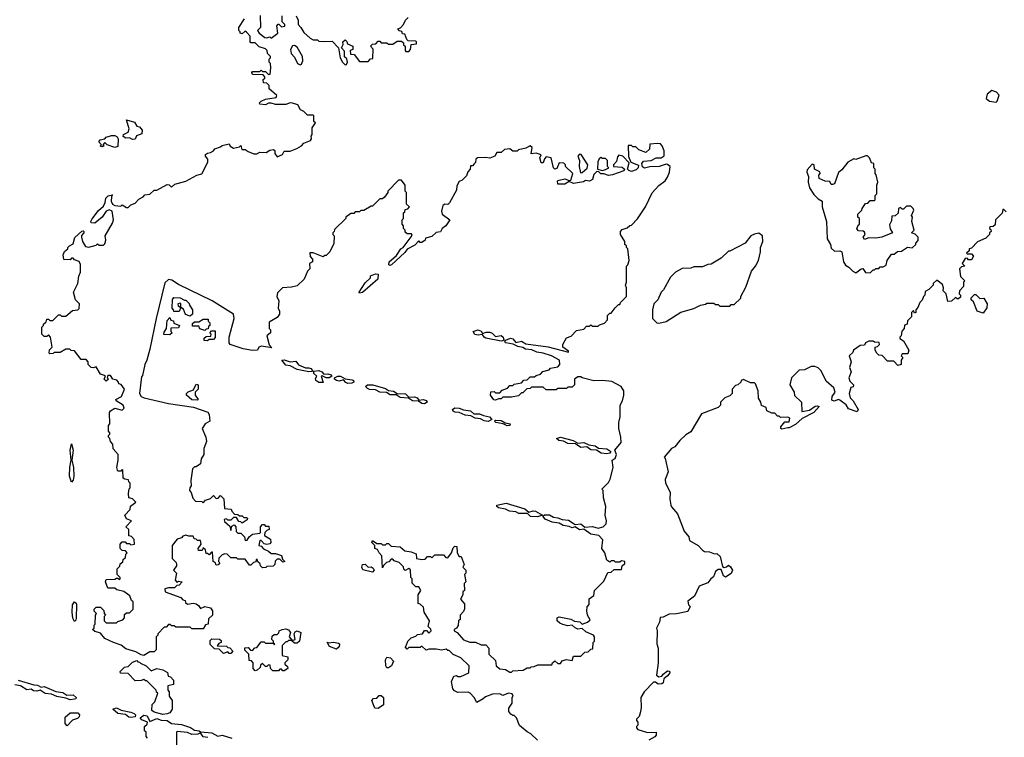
# Model space of a CAD drawing. Extents: x 2029826 to 2248070, y 228728 to 402406.
# Tile 14 of 256: x 2068766 to 2075572, y 270570 to 275529. Entities that reach past the tile are written whole.
import ezdxf

# ---------------------------------------------------------------- set-up
doc = ezdxf.new("R2010")
doc.units = 0

msp = doc.modelspace()

# ---------------------------------------------------------------- linework, layer by layer
at = {"layer": '0CON10XD'}
for points in [[(2070401.7, 271798.3), (2070398.3, 271781.7), (2070381.7, 271778.3), (2070365, 271760), (2070355, 271760), (2070325, 271800), (2070275, 271800), (2070265, 271810), (2070225, 271810), (2070200, 271835), (2070185, 271837.5), (2070165, 271830), (2070141.7, 271808.3), (2070140, 271785), (2070150, 271775), (2070138.3, 271761.7), (2070125, 271760), (2070118.3, 271778.3), (2070102.5, 271785), (2070098.3, 271848.3), (2070091.7, 271848.3), (2070075, 271830), (2070065, 271840), (2070055, 271840), (2070050, 271865), (2070035, 271880), (2070028.3, 271861.7), (2070001.7, 271861.7), (2070000, 271875), (2070020, 271905), (2070015, 271930), (2069995, 271930), (2069985, 271940), (2069971.7, 271941.7), (2069965, 271960), (2069935, 271960), (2069915, 271967.5), (2069895, 271960), (2069885, 271947.5), (2069855, 271940), (2069820, 271895), (2069820, 271805), (2069847.5, 271777.5), (2069850, 271765), (2069850, 271755), (2069830, 271725), (2069850, 271705), (2069840, 271655), (2069855, 271640), (2069865, 271650), (2069890, 271645), (2069868.3, 271621.7), (2069851.7, 271618.3), (2069837, 271603), (2069795, 271602.5), (2069770, 271595), (2069772.5, 271575), (2069880, 271535), (2069895, 271520), (2069910, 271515), (2069911.7, 271501.7), (2069925, 271490), (2069965, 271497.5), (2069985, 271491.2), (2070001.7, 271481.7), (2070015, 271460), (2070047, 271473), (2070085.8, 271465.8), (2070100, 271445), (2070100, 271415), (2070071.7, 271388.3), (2070068.3, 271351.7), (2070051.7, 271348.3), (2070035, 271320), (2069955, 271320), (2069945, 271330), (2069845, 271330), (2069835, 271340), (2069815, 271340), (2069805, 271350), (2069795, 271350), (2069778.3, 271331.7), (2069765, 271330), (2069720, 271285), (2069720, 271275), (2069710, 271265), (2069710, 271175), (2069695, 271160), (2069665, 271160), (2069625, 271136.2), (2069605, 271138.8), (2069569.5, 271159.5), (2069500.5, 271180.5), (2069467.7, 271207.7), (2069414.1, 271224.1), (2069355, 271252.5), (2069325, 271290), (2069310, 271295), (2069285, 271300), (2069270, 271315), (2069280, 271325), (2069280, 271345), (2069287.5, 271352.5), (2069290, 271415), (2069297.5, 271425), (2069281.7, 271441.7), (2069280, 271455), (2069295, 271470), (2069325, 271470), (2069347, 271447), (2069350, 271425), (2069360, 271415), (2069350, 271405), (2069350, 271375), (2069365, 271360), (2069435, 271360), (2069445, 271370), (2069478.3, 271381.7), (2069490, 271395), (2069491.7, 271418.3), (2069505, 271430), (2069525, 271430), (2069550, 271455), (2069550, 271505), (2069540, 271515), (2069528.3, 271548.3), (2069486.7, 271576.7), (2069438.3, 271588.3), (2069425, 271600), (2069375, 271600), (2069360, 271645), (2069365, 271660), (2069425, 271663.3), (2069435, 271670), (2069445, 271670), (2069455, 271660), (2069460, 271665), (2069460, 271675), (2069440, 271695), (2069440, 271735), (2069458.3, 271751.7), (2069461.7, 271768.3), (2069478.3, 271781.7), (2069481.7, 271798.3), (2069498.3, 271811.7), (2069500, 271835), (2069510, 271845), (2069498.3, 271858.3), (2069475, 271860), (2069460, 271875), (2069460, 271905), (2069475, 271920), (2069495, 271920), (2069505, 271910), (2069525, 271910), (2069535, 271900), (2069560, 271905), (2069557, 271937), (2069538.3, 271958.3), (2069521.7, 271961.7), (2069520, 272005), (2069500, 272025), (2069540, 272065), (2069505, 272080), (2069492.5, 272105), (2069530, 272145), (2069531.7, 272168.3), (2069570, 272195), (2069547, 272217), (2069520, 272225), (2069517.5, 272255), (2069523, 272287), (2069530, 272295), (2069530, 272325), (2069520, 272335), (2069518.3, 272348.3), (2069493, 272353), (2069481.7, 272361.7), (2069480, 272415), (2069475, 272420), (2069465, 272410), (2069445, 272410), (2069442.5, 272415), (2069437.5, 272435), (2069446.7, 272485), (2069446.7, 272525), (2069413, 272563), (2069410, 272595), (2069393, 272613), (2069390, 272635), (2069380, 272645), (2069380, 272655), (2069390, 272665), (2069390, 272675), (2069380, 272685), (2069380, 272725), (2069390, 272735), (2069387.5, 272815), (2069393, 272827), (2069425, 272843.3), (2069475, 272830), (2069487.5, 272845), (2069482.5, 272865), (2069432.5, 272895), (2069430, 272905), (2069470, 272925), (2069490, 272975), (2069468.3, 273008.3), (2069451.7, 273011.7), (2069450, 273025), (2069438.3, 273038.3), (2069410, 273045), (2069395, 273070), (2069375, 273070), (2069370, 273055), (2069380, 273045), (2069365, 273030), (2069350, 273045), (2069358.3, 273068.3), (2069325, 273080), (2069295, 273130), (2069275, 273122.5), (2069260, 273125), (2069240, 273145), (2069240, 273165), (2069225, 273180), (2069191.7, 273181.7), (2069145, 273240), (2069123, 273243), (2069111.7, 273251.7), (2069085, 273252.5), (2069045, 273230), (2069005, 273230), (2068997, 273223), (2068975, 273220), (2068970, 273225), (2068973, 273247), (2068990, 273265), (2068980, 273335), (2068965, 273350), (2068955, 273340), (2068935, 273340), (2068920, 273355), (2068920, 273405), (2068930, 273415), (2068930, 273425), (2068948.3, 273441.7), (2068955, 273460), (2068965, 273460), (2068975, 273450), (2068995, 273450), (2069035, 273490), (2069045, 273490), (2069055, 273480), (2069085, 273480), (2069131.7, 273518.3), (2069167, 273523), (2069177, 273533), (2069180, 273565), (2069153, 273593), (2069137.5, 273645), (2069167.5, 273705), (2069173.9, 273756.1), (2069187.5, 273785), (2069187, 273837), (2069178.3, 273858.3), (2069145, 273870), (2069135, 273880), (2069125, 273880), (2069115, 273870), (2069071.7, 273871.7), (2069067.5, 273905), (2069075, 273927.5), (2069100, 273945), (2069100, 273955), (2069110, 273965), (2069135, 273980), (2069147, 274023), (2069195, 274067.5), (2069205, 274070), (2069210, 274065), (2069210, 274055), (2069193, 274037), (2069193, 274027), (2069200, 273995), (2069220.8, 273960.8), (2069245, 273956.7), (2069295, 273970), (2069305, 273980), (2069315, 273970), (2069345, 273970), (2069355, 273980), (2069362.5, 274005), (2069357.5, 274035), (2069407.7, 274122.3), (2069413.8, 274145), (2069406.1, 274206.1), (2069385, 274214), (2069364.2, 274205.8), (2069335.4, 274164.6), (2069285, 274122.5), (2069260, 274125), (2069257.5, 274135), (2069268.3, 274151.7), (2069310.5, 274209.5), (2069345, 274240), (2069357.5, 274265), (2069362.5, 274295), (2069378.3, 274311.7), (2069408.3, 274318.3), (2069400, 274305), (2069397.5, 274275), (2069407.5, 274255), (2069423.9, 274243.9), (2069465, 274240), (2069475, 274250), (2069505, 274230), (2069515, 274230), (2069535, 274250), (2069565, 274260), (2069590.7, 274289.3), (2069620, 274305), (2069631.7, 274318.3), (2069666.7, 274323.3), (2069695, 274350), (2069715, 274350), (2069785, 274390), (2069798.3, 274388.3), (2069815, 274372.5), (2069838.8, 274391.2), (2069915, 274412), (2069990, 274455), (2070026.1, 274463.9), (2070067.5, 274545), (2070067.5, 274565), (2070050, 274585), (2070051.7, 274598.3), (2070065, 274607.5), (2070085, 274610), (2070106.4, 274623.6), (2070115, 274637.5), (2070155, 274650), (2070165, 274660), (2070215, 274670), (2070220, 274655), (2070245, 274640), (2070285, 274650), (2070295, 274660), (2070301.7, 274631.7), (2070325, 274632.5), (2070345, 274617.5), (2070385, 274602.5), (2070405, 274602.5), (2070425, 274612.5), (2070469.3, 274610.7), (2070495, 274627.5), (2070521.7, 274631.7), (2070530, 274625), (2070530, 274605), (2070545, 274580), (2070583, 274597), (2070595, 274620), (2070635, 274620), (2070681.7, 274638.3), (2070713, 274657), (2070730, 274675), (2070777, 274693), (2070782.5, 274705), (2070780, 274725), (2070787.5, 274735), (2070788.3, 274781.7), (2070810, 274815), (2070800, 274825), (2070800, 274865), (2070795, 274870), (2070755, 274870), (2070730, 274895), (2070707, 274907), (2070689.3, 274939.3), (2070652.3, 274952.3), (2070635, 274953.3), (2070605, 274943.3), (2070533.3, 274943.3), (2070505, 274952.5), (2070485, 274952.5), (2070465, 274941.2), (2070426.7, 274945), (2070423.8, 274955), (2070435, 274966), (2070465, 274980), (2070538.8, 274991.2), (2070542.5, 275005), (2070491.7, 275051.7), (2070490, 275075), (2070475, 275090), (2070451.7, 275091.7), (2070450, 275115), (2070460, 275125), (2070460, 275135), (2070448.3, 275148.3), (2070375, 275150), (2070370, 275165), (2070375, 275170), (2070425, 275170), (2070435, 275180), (2070445, 275170), (2070465, 275170), (2070485, 275150), (2070498.3, 275151.7), (2070502.5, 275195), (2070500, 275225), (2070490, 275235), (2070490, 275255), (2070500, 275265), (2070500, 275275), (2070480, 275295), (2070477.5, 275315), (2070465, 275327.5), (2070421.7, 275341.7), (2070395, 275370), (2070365, 275370), (2070360, 275375), (2070360, 275415), (2070335, 275442.5), (2070325, 275450), (2070305, 275430), (2070290, 275435), (2070290, 275445), (2070280, 275455), (2070280, 275475), (2070320, 275535)], [(2070428.3, 275558.3), (2070430, 275475), (2070410, 275455), (2070422.5, 275435), (2070460, 275405), (2070475, 275402.5), (2070495, 275410), (2070505, 275400), (2070550, 275435), (2070542.5, 275487.5), (2070551.7, 275498.3), (2070558.3, 275498.3), (2070575, 275480), (2070600, 275485), (2070600, 275495), (2070580, 275515), (2070580, 275555)], [(2070677.5, 275555), (2070690, 275525), (2070690, 275495), (2070710, 275475), (2070730.7, 275440.7), (2070775, 275400), (2070795, 275390), (2070825, 275390), (2070835, 275380), (2070865, 275377.5), (2070925, 275380), (2070970, 275335), (2070982.5, 275265), (2070997.5, 275235), (2071015, 275217.5), (2071025, 275220), (2071032.5, 275235), (2071028.3, 275258.3)], [(2071028.3, 275258.3), (2071011.7, 275271.7), (2071011.7, 275311.7), (2070990, 275335), (2071001.7, 275358.3), (2071000, 275375), (2071015, 275390), (2071028.3, 275378.3), (2071031.7, 275361.7), (2071070, 275345), (2071068.3, 275321.7), (2071050, 275315), (2071051.7, 275291.7), (2071078.3, 275288.3), (2071115, 275240), (2071175, 275240), (2071191.7, 275258.3), (2071208.3, 275261.7), (2071210, 275325), (2071190, 275345), (2071205, 275360), (2071228.3, 275361.7), (2071245, 275380), (2071255, 275380), (2071265, 275370), (2071305, 275370), (2071315, 275360), (2071345, 275360), (2071375, 275380), (2071405, 275380), (2071418.3, 275368.3), (2071420, 275355), (2071430, 275345), (2071430, 275315), (2071435, 275310), (2071455, 275310), (2071468.3, 275321.7), (2071471.7, 275358.3), (2071508.3, 275361.7), (2071510, 275375), (2071505, 275380), (2071451.7, 275381.7), (2071441.7, 275391.7), (2071428.3, 275428.3), (2071411.7, 275431.7), (2071408.3, 275448.3), (2071391.7, 275451.7), (2071380, 275465), (2071398.3, 275471.7), (2071420, 275495), (2071432.5, 275525), (2071452.5, 275545)], [(2070705, 275217.5), (2070715, 275222.5), (2070723.3, 275245), (2070720, 275275), (2070685, 275340), (2070665, 275350), (2070653, 275347), (2070638.3, 275321.7), (2070642.5, 275295), (2070665, 275270), (2070687, 275227), (2070705, 275217.5)], [(2075515, 274960), (2075523.6, 274966.4), (2075536.4, 275006.4), (2075518.3, 275028.3), (2075485, 275040), (2075452.5, 275015), (2075447.5, 274985), (2075470, 274965), (2075515, 274960)], [(2069545, 274701.4), (2069525, 274713.3), (2069500.7, 274710.7), (2069482, 274722), (2069484.3, 274735.7), (2069515, 274752.5), (2069522.5, 274775), (2069503.9, 274836.1), (2069559.7, 274819.7), (2069575, 274792.5), (2069595, 274787.5), (2069613.8, 274765), (2069610, 274740), (2069573.9, 274726.1), (2069565, 274704), (2069545, 274701.4)], [(2069425, 274646.7), (2069370, 274665), (2069355, 274680), (2069340, 274665), (2069347.5, 274655), (2069335, 274651.2), (2069322.5, 274655), (2069332.5, 274665), (2069313.8, 274685), (2069322.2, 274697.8), (2069354.1, 274705.9), (2069365, 274716.2), (2069401.4, 274728.6), (2069425, 274728), (2069439.7, 274719.7), (2069447.5, 274705), (2069445, 274652.5), (2069425, 274646.7)], [(2072820, 272045), (2072822.5, 272065), (2072812.5, 272105), (2072817.5, 272165), (2072802.5, 272225), (2072800, 272275), (2072790, 272285), (2072835, 272330), (2072847, 272353), (2072867.5, 272435), (2072862.5, 272485), (2072883, 272497), (2072892.5, 272525), (2072880, 272555), (2072923, 272607), (2072922.5, 272645), (2072907.5, 272705), (2072907.5, 272745), (2072917.5, 272785), (2072917.5, 272865), (2072932.5, 272895), (2072942.5, 272935), (2072942.5, 272965), (2072923, 272993), (2072859.3, 273029.3), (2072795, 273036.7), (2072735, 273032.5), (2072653, 273053), (2072645, 273060), (2072625, 273060), (2072600, 273045), (2072600, 273005), (2072585, 272990), (2072555, 272990), (2072545, 272980), (2072485, 272980), (2072475, 272970), (2072405, 272970), (2072385, 272990), (2072305, 272990), (2072295, 272980), (2072271.7, 272978.3), (2072245, 272950), (2072235, 272950), (2072215, 272930), (2072165, 272920), (2072105, 272920), (2072095, 272910), (2072075, 272910), (2072055, 272900), (2072043, 272903), (2072020, 272935), (2072021.7, 272958.3), (2072045, 272960), (2072055, 272950), (2072085, 272950), (2072101.7, 272968.3), (2072138.3, 272981.7), (2072155, 273000), (2072175, 273000), (2072185, 273010), (2072235, 273020), (2072251.7, 273038.3), (2072275, 273040), (2072295, 273060), (2072325, 273060), (2072335, 273070), (2072365, 273080), (2072383, 273097), (2072425, 273110), (2072435, 273120), (2072485, 273130), (2072500, 273145), (2072497.5, 273175), (2072442.5, 273205), (2072385, 273224), (2072340.3, 273230.3), (2072306.4, 273246.4), (2072262.5, 273252.5), (2072245, 273263.3), (2072209.5, 273269.5), (2072176.2, 273286.2), (2072127.5, 273295), (2072120, 273305), (2072126.7, 273315), (2072157.9, 273327.9), (2072175, 273324.2), (2072195, 273298.8), (2072235, 273307.1), (2072265, 273288), (2072419.3, 273269.3), (2072559.3, 273230.7), (2072559.3, 273239.3), (2072520, 273265), (2072520, 273285), (2072545, 273330), (2072578.3, 273341.7), (2072615, 273380), (2072665, 273390), (2072685, 273410), (2072705, 273410), (2072715, 273420), (2072725, 273410), (2072765, 273410), (2072775, 273420), (2072808.3, 273431.7), (2072830, 273455), (2072830, 273485), (2072845, 273500), (2072855, 273500), (2072881.7, 273538.3), (2072905, 273560), (2072915, 273560), (2072920, 273575), (2072960, 273615), (2072960, 273675), (2072952.5, 273695), (2072960, 273715), (2072960, 273825), (2072970, 273835), (2072980, 273865), (2072970, 273945), (2072960, 273955), (2072960, 273965), (2072950, 273975), (2072950, 273995), (2072920, 274045), (2072920, 274065), (2072931.7, 274078.3), (2072965, 274090), (2072983, 274107), (2072995, 274110), (2073036.4, 274153.6), (2073092.5, 274235), (2073137, 274333), (2073185, 274382.5), (2073227.5, 274415), (2073245, 274440), (2073257.5, 274475), (2073262.5, 274515), (2073245, 274527.5), (2073235, 274530), (2073186.8, 274513.2), (2073122.5, 274512.5), (2073085, 274502.9), (2073071.8, 274511.8), (2073066, 274535), (2073078.8, 274551.2), (2073130, 274555), (2073165, 274573.8), (2073200, 274575), (2073221.7, 274588.3), (2073221.7, 274621.7), (2073207, 274657), (2073195, 274670), (2073175, 274672.5), (2073121.7, 274668.3), (2073120, 274635), (2073095, 274610), (2073045, 274630), (2073025, 274650), (2073005, 274650), (2072995, 274660), (2072971.7, 274658.3), (2072973.3, 274583.3), (2072990, 274545), (2073042.5, 274522.5), (2073041.4, 274505), (2073027.9, 274492.1), (2072995, 274479.5), (2072975.6, 274485.6), (2072968, 274495), (2072979.3, 274539.3), (2072935, 274586.7), (2072907.5, 274592.5), (2072898.3, 274581.7), (2072891.7, 274548.3), (2072870, 274525), (2072870, 274515), (2072930.3, 274510.3), (2072945.9, 274495.9), (2072942, 274485), (2072863.1, 274456.9), (2072835, 274453.1), (2072805, 274463.8), (2072783.6, 274463.6), (2072768.3, 274478.3), (2072755, 274480), (2072735, 274460), (2072724.4, 274425.6), (2072705, 274413.3), (2072677, 274417), (2072662.7, 274407.3), (2072595, 274398), (2072565, 274410), (2072535, 274391.1), (2072485, 274393.3), (2072484, 274415), (2072495, 274420.8), (2072535, 274429.4), (2072565, 274417.5), (2072575, 274420), (2072590, 274465), (2072540, 274515), (2072540, 274525), (2072528.3, 274538.3), (2072495, 274540), (2072478.8, 274501.2), (2072465, 274496.7), (2072456.7, 274505), (2072447.5, 274545), (2072440, 274575), (2072405, 274580), (2072393, 274567), (2072385, 274540), (2072370, 274540), (2072362.5, 274575), (2072370, 274595), (2072335, 274607.5), (2072301.7, 274601.7), (2072307.5, 274645), (2072295, 274657.5), (2072265, 274640), (2072215, 274630), (2072205, 274620), (2072175, 274620), (2072155, 274637.5), (2072118.3, 274631.7), (2072095, 274610), (2072065, 274610), (2072050, 274585), (2072015, 274572.5), (2071985, 274577.5), (2071930, 274575), (2071920, 274565), (2071917, 274543), (2071908.3, 274531.7), (2071895, 274520), (2071881.7, 274518.3), (2071880, 274495), (2071863, 274477), (2071855, 274450), (2071825, 274420), (2071805, 274410), (2071788.3, 274381.7), (2071785, 274350), (2071736.1, 274263.9), (2071725, 274252.5), (2071705, 274253.8), (2071690, 274245), (2071680.8, 274205), (2071685.8, 274185.8), (2071740, 274145), (2071711.2, 274105), (2071687.5, 274085), (2071675, 274062.5), (2071645, 274057.5), (2071615, 274030), (2071571.7, 274018.3), (2071570, 274005), (2071545, 273990), (2071535, 273990), (2071525, 274000), (2071498.3, 273971.7), (2071445, 273942.5), (2071429.3, 273920.7), (2071336.2, 273833.8), (2071325, 273830), (2071317.5, 273835), (2071321.2, 273855), (2071370, 273900), (2071400, 273945), (2071417.5, 273955), (2071478.3, 274038.3), (2071475, 274050), (2071445, 274050), (2071431.7, 274061.7), (2071430, 274075), (2071420, 274085), (2071420, 274105), (2071410, 274115), (2071410, 274145), (2071420, 274155), (2071420, 274195), (2071428.3, 274201.7), (2071431.7, 274218.3), (2071448.3, 274221.7), (2071460, 274235), (2071440, 274255), (2071440, 274335), (2071430, 274345), (2071430, 274385), (2071405, 274420), (2071385, 274420), (2071310, 274345), (2071310, 274335), (2071288.3, 274301.7), (2071275, 274290), (2071255, 274290), (2071205, 274240), (2071195, 274240), (2071145, 274210), (2071125, 274210), (2071115, 274200), (2071085, 274200), (2071075, 274190), (2071055, 274190), (2071020, 274165), (2071020, 274155), (2070941.7, 274078.3), (2070940, 274065), (2070930, 274055), (2070930, 274045), (2070940, 274035), (2070937, 273983), (2070910, 273925), (2070885, 273900), (2070875, 273900), (2070865, 273890), (2070795, 273917.5), (2070771.7, 273918.3), (2070773, 273893), (2070790, 273875), (2070790, 273855), (2070770, 273845), (2070771.7, 273808.3), (2070755, 273790), (2070732.5, 273735), (2070685, 273688.8), (2070645, 273680), (2070583, 273677), (2070548.3, 273641.7), (2070542.5, 273615), (2070557.5, 273585), (2070552.5, 273535), (2070562.5, 273515), (2070562.5, 273495), (2070545, 273470), (2070491.7, 273438.3), (2070490, 273395), (2070500, 273385), (2070500, 273365), (2070473.8, 273345), (2070491.2, 273281.2), (2070508.3, 273261.7), (2070438.3, 273271.7), (2070420, 273265), (2070410, 273245), (2070376.1, 273243.9), (2070310, 273255), (2070220, 273285), (2070213.8, 273295), (2070214.3, 273335), (2070249.2, 273465), (2070244, 273495), (2070096.2, 273585), (2069865, 273699.5), (2069818.2, 273728.2), (2069795, 273732.9), (2069770, 273710), (2069709.2, 273465), (2069665, 273252.5), (2069645.6, 273175), (2069631.2, 273145), (2069615, 273070), (2069608.3, 273061.7), (2069593.8, 272945), (2069605.5, 272925.5), (2069625.5, 272915.5), (2069795, 272877.5), (2069968, 272852), (2070065.6, 272815.6), (2070075, 272800), (2070080, 272755), (2070047.5, 272735), (2070027.5, 272705), (2070052.5, 272645), (2070057.5, 272615), (2070040, 272565), (2070040, 272525), (2070020, 272495), (2070015, 272460), (2069985, 272440), (2069975, 272440), (2069960, 272425), (2069950, 272345), (2069951.7, 272308.3), (2069942.5, 272295), (2069940, 272275), (2069951.7, 272261.7), (2069963, 272223), (2069981.7, 272201.7), (2070025, 272200), (2070035, 272190), (2070051.7, 272208.3), (2070085, 272220), (2070105, 272240), (2070125, 272220), (2070138.3, 272221.7), (2070155, 272240), (2070177, 272217), (2070181.7, 272151.7), (2070227, 272147), (2070231.7, 272131.7), (2070251.7, 272111.7), (2070275, 272110), (2070285, 272100), (2070305, 272100), (2070315, 272090), (2070335, 272090), (2070340, 272085), (2070338.3, 272071.7), (2070305, 272050), (2070295, 272060), (2070281.7, 272061.7), (2070265, 272090), (2070245, 272090), (2070225, 272070), (2070205, 272070), (2070195, 272080), (2070180, 272075), (2070181.7, 272061.7), (2070218.3, 272028.3), (2070225, 272000), (2070231.7, 272028.3), (2070248.3, 272038.3), (2070260, 272025), (2070261.7, 271991.7), (2070275, 271980), (2070295, 271980), (2070320, 271955), (2070325, 271930), (2070338.3, 271931.7), (2070352.5, 271955), (2070375, 271973.8), (2070425, 271980), (2070430, 271985), (2070430, 272025), (2070445, 272040), (2070455, 272040), (2070465, 272030), (2070488.3, 272028.3), (2070490, 272005), (2070475, 272000), (2070460, 271985), (2070457.5, 271965), (2070499.7, 271939.7), (2070503.3, 271915), (2070495, 271906.7), (2070475, 271902.5), (2070455, 271907.5), (2070435, 271930), (2070425, 271930), (2070420, 271895), (2070435, 271890), (2070451.7, 271871.7), (2070487, 271857), (2070505, 271840), (2070535, 271840), (2070577, 271827), (2070581.7, 271801.7), (2070600, 271785), (2070585, 271780), (2070565, 271800), (2070545, 271800), (2070533, 271787), (2070530, 271765), (2070518.3, 271751.7), (2070475, 271750), (2070467, 271743), (2070445, 271740), (2070430, 271755), (2070428.3, 271768.3), (2070411.7, 271781.7), (2070408.3, 271798.3), (2070401.7, 271798.3)], [(2072641.7, 274471.7), (2072655, 274472.5), (2072688.3, 274501.7), (2072692.5, 274525), (2072646.4, 274596.4), (2072635, 274600), (2072623.3, 274585), (2072636.7, 274555), (2072633.3, 274515), (2072641.7, 274471.7)], [(2072795, 274487.5), (2072815, 274493.3), (2072837.5, 274505), (2072830, 274515), (2072830, 274555), (2072815, 274570), (2072795, 274570), (2072782.5, 274577.5), (2072771.7, 274568.3), (2072763, 274547), (2072760, 274495), (2072795, 274487.5)], [(2074645, 273780), (2074665, 273800), (2074675, 273800), (2074685, 273810), (2074705, 273810), (2074715, 273820), (2074735, 273820), (2074756.4, 273833.6), (2074762.5, 273865), (2074791.7, 273908.3), (2074811.7, 273908.3), (2074833, 273927), (2074861.7, 273928.3), (2074903, 273957), (2074935, 273952.5), (2074960, 273975), (2074960, 273985), (2074977, 274003), (2074977.5, 274025), (2074955, 274047.5), (2074930, 274055), (2074950, 274075), (2074932.5, 274135), (2074937.5, 274165), (2074930, 274175), (2074946.4, 274213.6), (2074942.5, 274225), (2074925, 274240), (2074895, 274240), (2074875, 274220), (2074865, 274220), (2074855, 274230), (2074840, 274225), (2074838.3, 274191.7), (2074817, 274173), (2074795, 274170), (2074791.7, 274138.3), (2074778.3, 274111.7), (2074783, 274083), (2074800, 274055), (2074725, 274026.7), (2074685, 274020), (2074635, 274022.5), (2074605, 274010), (2074597.5, 274025), (2074610, 274045), (2074605, 274060), (2074597, 274067), (2074565, 274070), (2074553, 274083), (2074561.7, 274108.3), (2074570, 274115), (2074570, 274155), (2074560, 274165), (2074560, 274185), (2074588.3, 274211.7), (2074590, 274225), (2074611.7, 274258.3), (2074628.3, 274261.7), (2074645, 274280), (2074675, 274280), (2074680, 274285), (2074680, 274315), (2074690, 274325), (2074690, 274385), (2074697.5, 274405), (2074687, 274457), (2074680, 274465), (2074680, 274495), (2074670, 274505), (2074670, 274535), (2074655, 274540), (2074640, 274575), (2074627, 274587), (2074615, 274587.5), (2074545, 274562.5), (2074533, 274567), (2074490, 274545), (2074449.3, 274490.7), (2074427, 274473), (2074397.5, 274395), (2074385, 274390), (2074375, 274390), (2074365, 274410), (2074333, 274413), (2074291.7, 274431.7), (2074290, 274455), (2074300, 274465), (2074297, 274477), (2074260, 274495), (2074257.5, 274525), (2074245, 274530), (2074208.3, 274491.7), (2074207.5, 274475), (2074217.5, 274445), (2074216.7, 274405), (2074225, 274367.5), (2074255, 274320), (2074285, 274290), (2074312.5, 274275), (2074313.8, 274235), (2074343.8, 274135), (2074347.5, 274015), (2074370, 273975), (2074375, 273950), (2074398.3, 273928.3), (2074435, 273932.5), (2074450, 273925), (2074460, 273855), (2074473.6, 273833.6), (2074498.3, 273818.3), (2074525, 273790), (2074545, 273780), (2074581.7, 273808.3), (2074595, 273810), (2074611.7, 273781.7), (2074645, 273780)], [(2075585, 274200), (2075568.3, 274218.3), (2075561.7, 274218.3), (2075558.3, 274191.7), (2075510, 274145), (2075508.3, 274111.7), (2075495, 274100), (2075471.7, 274098.3), (2075470, 274085), (2075478.3, 274078.3), (2075480, 274065), (2075470, 274055), (2075470, 274045), (2075445, 274020), (2075387, 273993), (2075345, 273950), (2075330, 273945), (2075328.3, 273931.7), (2075310, 273915), (2075315, 273910), (2075345, 273910), (2075360, 273895), (2075345, 273870), (2075325, 273870), (2075315, 273880), (2075301.7, 273878.3), (2075280, 273845), (2075300, 273825), (2075275, 273820), (2075263, 273807), (2075270, 273755), (2075300, 273725), (2075290, 273715), (2075290, 273685), (2075262.5, 273655), (2075260, 273635), (2075270, 273625), (2075268.3, 273611.7), (2075255, 273600), (2075245, 273600), (2075235, 273610), (2075207, 273583), (2075181.7, 273581.7), (2075170, 273635), (2075150, 273655), (2075152.5, 273675), (2075145, 273700), (2075105, 273730), (2075080, 273705), (2075080, 273695), (2075050, 273665), (2075025, 273650), (2075022.5, 273625), (2075012.5, 273615), (2075005, 273590), (2074987.5, 273575), (2074975, 273540), (2074960, 273525), (2074960, 273505), (2074951.7, 273501.7), (2074945, 273520), (2074930, 273505), (2074930, 273475), (2074903, 273447), (2074900, 273425), (2074881.7, 273418.3), (2074880, 273395), (2074863, 273377), (2074860, 273345), (2074850, 273335), (2074850, 273325), (2074875, 273310), (2074912.5, 273245), (2074905, 273220), (2074865, 273220)], [(2073185, 273432.5), (2073235, 273442.5), (2073335, 273507.5), (2073425, 273532.5), (2073473, 273557), (2073507, 273563), (2073515, 273570), (2073565, 273570), (2073575, 273560), (2073595, 273560), (2073605, 273550), (2073675, 273550), (2073685, 273560), (2073705, 273560), (2073750, 273605), (2073750, 273615), (2073785, 273680), (2073825, 273790), (2073852.5, 273825), (2073872.5, 273865), (2073886.4, 273923.6), (2073887.5, 273955), (2073902.5, 273995), (2073900, 274035), (2073875, 274052.5), (2073845, 274047.5), (2073820, 274035), (2073780, 273985), (2073675, 273930), (2073665, 273930), (2073615, 273880), (2073545, 273840), (2073523, 273837), (2073485, 273820), (2073425, 273820), (2073405, 273812.5), (2073345, 273810), (2073300, 273785), (2073265, 273750), (2073217, 273663), (2073200, 273645), (2073177, 273593), (2073150, 273565), (2073140, 273525), (2073140, 273465), (2073170, 273435), (2073185, 273432.5)], [(2071115, 273640), (2071112.5, 273645), (2071155, 273710), (2071190, 273745), (2071191.7, 273758.3), (2071225, 273772.5), (2071245, 273770), (2071242.5, 273735), (2071135, 273643.3), (2071115, 273640)], [(2069945, 273480), (2069911.7, 273491.7), (2069898.3, 273528.3), (2069880, 273540), (2069880, 273565), (2069875, 273570), (2069860, 273565), (2069861.7, 273551.7), (2069880, 273540), (2069868.3, 273511.7), (2069831.7, 273511.7), (2069830, 273525), (2069820, 273535), (2069822.5, 273595), (2069831.7, 273608.3), (2069875, 273607.5), (2069905, 273590), (2069915, 273590), (2069938.3, 273568.3), (2069940, 273555), (2069960, 273525), (2069960, 273495), (2069945, 273480)], [(2075425, 273500), (2075383.6, 273513.6), (2075360, 273580), (2075343, 273593), (2075343, 273607), (2075365, 273630), (2075375, 273630), (2075403, 273603), (2075430, 273605), (2075452.5, 273565), (2075451.7, 273538.3), (2075425, 273500)], [(2069805, 273350), (2069763.3, 273353.3), (2069765, 273370), (2069780, 273395), (2069785, 273450), (2069805, 273470), (2069811.7, 273451.7), (2069828.3, 273448.3), (2069831.7, 273431.7), (2069870, 273415), (2069865, 273400), (2069811.7, 273398.3), (2069810, 273375), (2069820, 273365), (2069805, 273350)], [(2070045, 273380), (2070011.7, 273391.7), (2070005, 273410), (2069961.7, 273411.7), (2069961.7, 273428.3), (2069975, 273440), (2070005, 273440), (2070035, 273460), (2070068.3, 273458.3), (2070070, 273445), (2070080, 273435), (2070080, 273415), (2070071.7, 273408.3), (2070068.3, 273391.7), (2070055, 273390), (2070045, 273380)], [(2072093.6, 273306.4), (2071988.6, 273328.6), (2071975.7, 273335.7), (2071965, 273352.5), (2071935, 273348.6), (2071912.9, 273352.9), (2071900, 273375), (2071935.7, 273385.7), (2071957.1, 273377.1), (2071965, 273360), (2071990.6, 273369.4), (2072015, 273369.2), (2072032.5, 273362.5), (2072055, 273340), (2072095, 273346.2), (2072108.8, 273335), (2072112.5, 273315), (2072105, 273310), (2072093.6, 273306.4)], [(2070065, 273310), (2070041.7, 273311.7), (2070041.7, 273328.3), (2070055, 273340), (2070088.3, 273341.7), (2070090, 273355), (2070080, 273365), (2070091.7, 273378.3), (2070118.3, 273378.3), (2070118.3, 273331.7), (2070105, 273320), (2070075, 273320), (2070065, 273310)], [(2074865, 273220), (2074860, 273205), (2074870, 273195), (2074860, 273175), (2074860, 273145), (2074835, 273140), (2074808.3, 273168.3), (2074765, 273170), (2074728.3, 273208.3), (2074705, 273210), (2074690, 273225), (2074680, 273245), (2074680, 273265), (2074695, 273270), (2074710, 273285), (2074707, 273297), (2074675, 273300), (2074665, 273307.5), (2074635, 273307.5), (2074613.6, 273296.4), (2074605, 273280), (2074575, 273277.5), (2074530, 273245), (2074525, 273230), (2074500, 273205), (2074512.5, 273165), (2074502.5, 273125), (2074512.5, 273095), (2074497.5, 273055), (2074505, 273030), (2074530, 273005), (2074528.3, 272991.7), (2074511.7, 272988.3), (2074500, 272945), (2074507.5, 272915), (2074527.5, 272895), (2074562.5, 272835), (2074555, 272820), (2074495, 272840), (2074478, 272868), (2074435, 272900), (2074425, 272903.3), (2074395, 272893.8), (2074380, 272900), (2074382, 272925), (2074403.8, 272955), (2074393.8, 272985), (2074340.9, 273030.9), (2074305, 273102.5), (2074285, 273122.5), (2074263, 273133), (2074237, 273133), (2074191.7, 273108.3), (2074153, 273107), (2074100, 273055), (2074090, 273005), (2074120, 272955), (2074121.7, 272931.7), (2074170, 272885), (2074171.7, 272821.7), (2074225, 272830), (2074265, 272858.8), (2074280.7, 272860.7), (2074292.5, 272855), (2074255, 272813.3), (2074175, 272772.5), (2074128.3, 272731.7), (2074085, 272707.5), (2074075, 272707.5), (2074035, 272700), (2074027.5, 272705), (2074026.7, 272715), (2074055, 272750), (2074085, 272750), (2074090, 272775), (2074075, 272782.5), (2074025, 272780), (2074015, 272790), (2074005, 272790), (2073985, 272810), (2073965, 272810), (2073930, 272825), (2073925, 272850), (2073893, 272863), (2073890, 272885), (2073873, 272913), (2073870, 272965), (2073853, 273013), (2073845, 273020), (2073818.3, 273018.3), (2073768.3, 273041.7), (2073753.6, 273036.4), (2073750, 273025), (2073730, 273005), (2073715, 273000), (2073690, 272975), (2073690, 272945), (2073675, 272930), (2073640, 272915), (2073610, 272885), (2073610, 272865), (2073595, 272850), (2073480, 272805), (2073405, 272680), (2073370.7, 272659.3), (2073328.3, 272621.7), (2073295, 272577.5), (2073272.5, 272565), (2073220, 272505), (2073227, 272497), (2073247.5, 272405), (2073228.3, 272351.7), (2073230, 272325), (2073262.5, 272265), (2073260, 272215), (2073266.7, 272175), (2073271.7, 272161.7), (2073312.5, 272115), (2073360, 271995), (2073392.5, 271955), (2073395, 271930), (2073456.1, 271896.1), (2073485, 271862.5), (2073500, 271855), (2073535, 271852.5), (2073568.3, 271838.3), (2073585, 271840), (2073608.8, 271818.8), (2073625, 271750), (2073635, 271742.5), (2073651.7, 271748.3), (2073665, 271760), (2073678.3, 271748.3), (2073693.3, 271725), (2073685, 271702.5), (2073645, 271677.5), (2073630, 271685), (2073615, 271730), (2073595, 271730), (2073576, 271715), (2073561.2, 271678.8), (2073542.5, 271665), (2073523, 271637), (2073462.5, 271615), (2073430, 271545), (2073385, 271510), (2073390, 271485), (2073400, 271475), (2073385, 271440), (2073305, 271422.5), (2073255, 271420), (2073215, 271400), (2073193, 271397), (2073187.5, 271365), (2073167.5, 271325), (2073173.3, 271305), (2073170, 271215), (2073180, 271185), (2073180, 271085), (2073168.3, 270998.3), (2073185, 270987.5), (2073205, 270992.5), (2073213.6, 271006.4), (2073245, 271030), (2073257.7, 271027.7), (2073260, 271015), (2073245, 270994), (2073217.5, 270975), (2073213.9, 270946.1), (2073205, 270938.8), (2073178.3, 270938.3), (2073161.7, 270951.7), (2073148.3, 270951.7), (2073082.5, 270885), (2073060, 270845), (2073062.5, 270775), (2073057.5, 270745), (2073047, 270713), (2073030, 270695), (2073030, 270685), (2073040, 270675), (2073040, 270655), (2073030, 270645), (2073030, 270635), (2073040, 270625), (2073105, 270604.3), (2073166.4, 270606.4), (2073166.2, 270585), (2073156, 270574), (2073115, 270550)], [(2070765, 273095.7), (2070685, 273111.4), (2070636.6, 273136.6), (2070605, 273141.4), (2070577.5, 273175), (2070595, 273178), (2070635, 273164.2), (2070675, 273168), (2070693.7, 273143.7), (2070742.5, 273122.5), (2070765, 273124.2), (2070778.7, 273118.7), (2070790, 273105), (2070785, 273097.5), (2070765, 273095.7)], [(2070835, 273022), (2070813.8, 273035), (2070811.7, 273048.3), (2070820, 273065), (2070798.8, 273085), (2070800.5, 273099.5), (2070835, 273104.4), (2070855.5, 273095.5), (2070868.3, 273078.3), (2070895, 273081.4), (2070918.8, 273075), (2070923.3, 273065), (2070905.9, 273054.1), (2070883.8, 273053.8), (2070857.5, 273067.5), (2070850, 273065), (2070865, 273022.5), (2070835, 273022)], [(2071035, 273015.6), (2071020.9, 273020.9), (2071005, 273040), (2070975, 273031.4), (2070955.6, 273035.6), (2070943.3, 273045), (2070942.5, 273055), (2070964.4, 273065.6), (2070984.4, 273064.4), (2071015, 273046.2), (2071065, 273040.8), (2071073.8, 273035), (2071075, 273023.8), (2071063, 273017), (2071035, 273015.6)], [(2069995, 272900), (2069955, 272902.5), (2069920, 272935), (2069920, 272945), (2069931.7, 272958.3), (2069968.3, 272971.7), (2069985, 273010), (2070000, 273005), (2070000, 272975), (2069980, 272955), (2069980, 272935), (2070000, 272905), (2069995, 272900)], [(2071565, 272874.3), (2071545, 272875.7), (2071523.3, 272893.3), (2071482.5, 272895), (2071453.3, 272913.3), (2071395, 272919.2), (2071367.5, 272937.5), (2071327.3, 272937.3), (2071302.3, 272952.3), (2071255, 272955.7), (2071225, 272972), (2071183, 272973), (2071169.2, 272979.2), (2071157.5, 272995), (2071170, 273005), (2071206.6, 273006.6), (2071295, 272979.2), (2071315.8, 272965.8), (2071350.9, 272960.9), (2071375, 272946.7), (2071432.9, 272942.9), (2071455, 272920), (2071495, 272923.1), (2071514, 272915), (2071525, 272900), (2071555, 272904.4), (2071577.5, 272897.5), (2071583.8, 272885), (2071565, 272874.3)], [(2072005, 272753.1), (2071976.6, 272756.6), (2071951.4, 272771.4), (2071915, 272775.8), (2071885, 272792), (2071845, 272795.6), (2071805, 272814.2), (2071776.9, 272816.9), (2071763.4, 272823.4), (2071758.8, 272835), (2071772.9, 272847.1), (2071805, 272844.2), (2071832.9, 272832.9), (2071882.5, 272825), (2071905, 272806.2), (2071945, 272805.8), (2071972.9, 272792.9), (2072014.4, 272784.4), (2072030, 272765), (2072005, 272753.1)], [(2072135, 272722), (2072107, 272737), (2072057.5, 272745), (2072047.5, 272755), (2072055, 272762.5), (2072095, 272760), (2072122.5, 272742.5), (2072157.5, 272735), (2072155, 272723.8), (2072135, 272722)], [(2072825, 272528), (2072784.5, 272534.5), (2072754.3, 272554.3), (2072715, 272556.4), (2072687.1, 272577.1), (2072645, 272572.7), (2072608.8, 272598.8), (2072555, 272600.4), (2072525.8, 272615.8), (2072491.9, 272621.9), (2072476.7, 272635), (2072505, 272644.4), (2072591.3, 272621.3), (2072623, 272603), (2072666.2, 272606.2), (2072700.9, 272590.9), (2072743.7, 272583.7), (2072767.3, 272567.3), (2072824.5, 272564.5), (2072852.5, 272545), (2072845, 272533.3), (2072825, 272528)], [(2069125, 272333.3), (2069111.4, 272375), (2069112.7, 272437.3), (2069122.5, 272485), (2069114.2, 272555), (2069125, 272597.5), (2069136.5, 272555), (2069126.2, 272485), (2069138.5, 272435), (2069140.5, 272375), (2069135, 272347.5), (2069125, 272333.3)], [(2072345, 272093.3), (2072296.8, 272096.8), (2072276.4, 272116.4), (2072215.5, 272115.5), (2072195, 272127.1), (2072152.4, 272132.4), (2072125, 272146), (2072075, 272156), (2072063.8, 272165), (2072063.3, 272175), (2072128.3, 272188.3), (2072257.7, 272147.7), (2072285, 272126.2), (2072315, 272134.6), (2072331.9, 272131.9), (2072380, 272105), (2072345, 272093.3)], [(2072345, 270550), (2072300, 270595), (2072275, 270607.5), (2072221.7, 270651.7), (2072200, 270705), (2072185, 270720), (2072175, 270720), (2072160.7, 270730.7), (2072148.3, 270748.3), (2072148.3, 270771.7), (2072170, 270805), (2072170, 270845), (2072177.5, 270855), (2072170.7, 270870.7), (2072143.9, 270876.1), (2072105, 270860), (2072085, 270870), (2072035, 270867.5), (2071985, 270850), (2071970, 270835), (2071925, 270810), (2071907.5, 270845), (2071880, 270875), (2071865, 270882.5), (2071795, 270880), (2071771.7, 270891.7), (2071760, 270905), (2071750, 270955), (2071767, 270993), (2071785, 270996.7), (2071795, 270990), (2071815, 270990), (2071870, 271015), (2071872.5, 271065), (2071815, 271120), (2071763, 271143), (2071735, 271170), (2071725, 271170), (2071715, 271180), (2071685, 271172.5), (2071645, 271180), (2071595, 271180), (2071575, 271172.5), (2071545, 271200), (2071535, 271190), (2071455, 271190), (2071445, 271180), (2071430, 271195), (2071438.3, 271201.7), (2071450, 271235), (2071471.7, 271258.3), (2071505, 271270), (2071515, 271280), (2071550, 271285), (2071565, 271307.5), (2071578.3, 271308.3), (2071595, 271290), (2071610, 271305), (2071608.3, 271318.3), (2071590, 271335), (2071600, 271375), (2071562.5, 271435), (2071558.3, 271468.3), (2071535, 271490), (2071520, 271495), (2071520, 271555), (2071540, 271585), (2071525, 271610), (2071505, 271610), (2071480, 271635), (2071480, 271665), (2071470, 271675), (2071468.3, 271728.3), (2071455, 271737.5), (2071431.7, 271721.7), (2071421.7, 271731.7), (2071418.3, 271748.3), (2071388.3, 271778.3), (2071355, 271790), (2071345, 271800), (2071335, 271800), (2071317, 271783), (2071301.7, 271778.3), (2071281.7, 271758.3), (2071275, 271740), (2071270, 271825), (2071250, 271845), (2071247.5, 271855), (2071238.3, 271868.3), (2071220, 271875), (2071220, 271895), (2071200, 271915), (2071205, 271930), (2071235, 271910), (2071265, 271910), (2071275, 271900), (2071295, 271900), (2071305, 271910), (2071315, 271910), (2071335, 271890), (2071397, 271887), (2071428.3, 271858.3), (2071471.7, 271851.7), (2071507, 271837), (2071510, 271805), (2071545, 271797.5), (2071568.3, 271801.7), (2071585, 271820), (2071605, 271820), (2071615, 271810), (2071635, 271830), (2071695, 271830), (2071711.7, 271811.7), (2071725, 271810), (2071750, 271845), (2071761.7, 271878.3), (2071775, 271890), (2071788.3, 271888.3), (2071790, 271845), (2071805, 271820), (2071818.3, 271818.3), (2071837.5, 271765), (2071830, 271745), (2071850, 271725), (2071850, 271705), (2071840, 271695), (2071850, 271645), (2071838.3, 271631.7), (2071840, 271585), (2071830, 271575), (2071830, 271555), (2071812.5, 271525), (2071841.7, 271491.7), (2071841.7, 271458.3), (2071835, 271440), (2071810, 271415), (2071810, 271385), (2071800, 271375), (2071797, 271343), (2071786.4, 271323.6), (2071770, 271315), (2071770, 271305), (2071790, 271295), (2071833, 271243), (2071878.3, 271228.3), (2071917, 271227), (2071955, 271210), (2071988.3, 271208.3), (2072010, 271185), (2072010, 271145), (2072055, 271100), (2072060, 271065), (2072085, 271042.5), (2072125, 271037.5), (2072155, 271020), (2072165, 271020), (2072175, 271030), (2072247, 271033), (2072275, 271050), (2072295, 271050), (2072302.5, 271057.5), (2072321.7, 271058.3), (2072348.3, 271071.7), (2072445, 271070), (2072450, 271085), (2072465, 271097.5), (2072485, 271080), (2072505, 271080), (2072515, 271097.5), (2072543, 271107), (2072585, 271100), (2072595, 271130), (2072645, 271130), (2072671.7, 271158.3), (2072695, 271160), (2072715, 271180), (2072728.3, 271181.7), (2072730, 271225), (2072740, 271235), (2072740, 271265), (2072732.5, 271275), (2072678.8, 271298.8), (2072655, 271322.5), (2072625, 271317.5), (2072605.5, 271325.5), (2072585, 271344), (2072555, 271341.4), (2072519.7, 271350.3), (2072498.6, 271358.6), (2072481.4, 271375), (2072480.8, 271395), (2072495, 271402.2), (2072575.6, 271385.6), (2072601.7, 271371.7), (2072637.5, 271367.5), (2072655, 271352.5), (2072690, 271365), (2072708.3, 271381.7), (2072690, 271415), (2072687.5, 271445), (2072688.3, 271471.7), (2072701.7, 271488.3), (2072703, 271527), (2072735, 271550), (2072740, 271585), (2072805, 271650), (2072831.7, 271708.3), (2072855, 271710), (2072875, 271730), (2072925, 271730), (2072930, 271755), (2072948.3, 271771.7), (2072950, 271785), (2072925, 271790), (2072915, 271780), (2072885, 271780), (2072875, 271790), (2072855, 271790), (2072845, 271780), (2072823.6, 271793.6), (2072810, 271845), (2072790, 271875), (2072797.5, 271935), (2072768.8, 271965), (2072713.4, 271973.4), (2072665, 272007.5), (2072635, 272002.5), (2072605, 272024), (2072585, 272018.6), (2072565, 272027.8), (2072523.9, 272033.9), (2072495, 272048.9), (2072447.7, 272057.7), (2072397.5, 272077.5), (2072381.7, 272098.3), (2072393, 272107), (2072427.6, 272107.6), (2072455, 272091.1), (2072486.9, 272086.9), (2072515, 272074.4), (2072559.3, 272069.3), (2072605, 272040), (2072645, 272044.5), (2072672, 272022), (2072725, 272027.1), (2072765, 272016.2), (2072800, 272025), (2072820, 272045)], [(2071205, 271711.2), (2071137.3, 271727.3), (2071130, 271745), (2071136.9, 271763.1), (2071155, 271767.5), (2071175, 271746.7), (2071195, 271747.5), (2071209.7, 271739.7), (2071216.2, 271725), (2071205, 271711.2)], [(2069145, 271370), (2069133.8, 271393.8), (2069128.8, 271435), (2069131.2, 271485), (2069145, 271506.7), (2069156.6, 271496.6), (2069159.2, 271485), (2069157.1, 271392.9), (2069155, 271380), (2069145, 271370)], [(2070595, 271030), (2070585, 271030), (2070575, 271040), (2070565, 271040), (2070555, 271030), (2070515, 271030), (2070500, 271045), (2070498.3, 271068.3), (2070485, 271070), (2070475, 271060), (2070465, 271060), (2070445, 271080), (2070431.7, 271068.3), (2070428.3, 271051.7), (2070407, 271033), (2070395, 271030), (2070380, 271045), (2070380, 271085), (2070368.3, 271098.3), (2070351.7, 271101.7), (2070350, 271145), (2070321.7, 271171.7), (2070321.7, 271188.3), (2070345, 271190), (2070361.7, 271171.7), (2070375, 271170), (2070391.7, 271188.3), (2070405, 271190), (2070435, 271230), (2070455, 271230), (2070465, 271220), (2070520, 271220), (2070525, 271210), (2070530, 271215), (2070520, 271220), (2070520, 271235), (2070510, 271245), (2070511.7, 271268.3), (2070525, 271280), (2070545, 271280), (2070558.3, 271291.7), (2070560, 271305), (2070580, 271315), (2070605, 271320), (2070625, 271312.5), (2070637.5, 271295), (2070630, 271265), (2070650, 271240), (2070625, 271240), (2070615, 271230), (2070605, 271230), (2070580, 271205), (2070580, 271135), (2070620, 271125), (2070620, 271105), (2070600, 271085), (2070600, 271075), (2070618.3, 271058.3), (2070620, 271045), (2070595, 271030)], [(2070685, 271220), (2070665, 271220), (2070650, 271235), (2070650, 271240), (2070670, 271245), (2070662.5, 271285), (2070670.7, 271299.3), (2070685, 271306.7), (2070710, 271295), (2070700, 271235), (2070685, 271220)], [(2070225, 271150), (2070215, 271150), (2070205, 271160), (2070175, 271150), (2070145, 271180), (2070111.7, 271181.7), (2070081.7, 271211.7), (2070081.7, 271238.3), (2070095, 271250), (2070148.3, 271248.3), (2070158.3, 271238.3), (2070160, 271225), (2070141.7, 271218.3), (2070131.7, 271201.7), (2070195, 271200), (2070205, 271190), (2070218.3, 271188.3), (2070240, 271165), (2070225, 271150)], [(2070955, 271180), (2070907, 271197), (2070891.7, 271228.3), (2070901.7, 271221.7), (2070935, 271228), (2070970.5, 271220.5), (2070976.7, 271215), (2070973.9, 271196.1), (2070955, 271180)], [(2069755, 270727.5), (2069695, 270743.3), (2069680, 270755), (2069683, 270797), (2069700, 270815), (2069720, 270875), (2069711.7, 270881.7), (2069710, 270895), (2069645, 270960), (2069635, 270960), (2069625, 270970), (2069605, 270962.5), (2069565, 270960), (2069515, 271010), (2069462.5, 271012.5), (2069460, 271025), (2069490, 271055), (2069515, 271060), (2069545, 271090), (2069575, 271100), (2069581.7, 271091.7), (2069595, 271090), (2069601.7, 271081.7), (2069640, 271065), (2069675, 271030), (2069715, 271046.2), (2069756.4, 271036.4), (2069788.3, 271018.3), (2069791.7, 270991.7), (2069808.3, 270988.3), (2069830, 270965), (2069830, 270935), (2069790, 270925), (2069790, 270895), (2069800, 270885), (2069800, 270855), (2069820, 270825), (2069820, 270765), (2069805, 270740), (2069785, 270732.5), (2069755, 270727.5)], [(2071315, 271050), (2071305, 271050), (2071297.5, 271065), (2071293.8, 271106.2), (2071305, 271123.3), (2071328.3, 271118.3), (2071350, 271095), (2071336.4, 271063.6), (2071315, 271050)], [(2068755, 270965.6), (2068865, 270932), (2068890.3, 270930.3), (2068915, 270916), (2068935, 270921.4), (2069017.1, 270887.1), (2069065, 270880.4), (2069091.3, 270861.3), (2069135, 270863.5), (2069156.7, 270845), (2069153.8, 270836.2), (2069145, 270833.8), (2069115, 270829.5)], [(2069115, 270829.5), (2069085, 270841.2), (2069022.5, 270852.5), (2068985, 270869.2), (2068941.9, 270871.9), (2068906.7, 270896.7), (2068885, 270888.6), (2068862, 270892), (2068845, 270902.5), (2068815, 270897.5), (2068772.5, 270925), (2068733.1, 270933.1)], [(2071245, 270770), (2071221.7, 270771.7), (2071200, 270825), (2071211.7, 270838.3), (2071235, 270840), (2071251.7, 270858.3), (2071265, 270860), (2071280, 270845), (2071280, 270795), (2071245, 270770)], [(2069095, 270650), (2069080, 270665), (2069081.7, 270708.3), (2069115, 270740), (2069168.3, 270738.3), (2069180, 270725), (2069178.3, 270711.7), (2069165, 270700), (2069131.7, 270688.3), (2069095, 270650)], [(2069535, 270705.8), (2069520, 270710), (2069498, 270728), (2069444, 270734), (2069410, 270765), (2069435, 270774.2), (2069467.1, 270757.1), (2069535, 270744.5), (2069557.1, 270735), (2069566.2, 270725), (2069565, 270712.5), (2069535, 270705.8)], [(2069650, 270565), (2069640, 270575), (2069640, 270605), (2069630, 270615), (2069630, 270645), (2069648.3, 270661.7), (2069650, 270675), (2069611.2, 270691.2), (2069600, 270705), (2069625, 270723.1), (2069648.3, 270718.3), (2069665, 270680), (2069715, 270699.2), (2069745, 270689.2), (2069785, 270686), (2069815, 270665.7), (2069885, 270659.5), (2069947.6, 270637.6), (2069975, 270620), (2070005.8, 270615.8), (2070015, 270607.5), (2070095, 270600.5), (2070135, 270578.6), (2070165, 270584.4), (2070233.1, 270563.1)], [(2070067.7, 270567.7), (2070035, 270573.3), (2070015, 270600), (2069998.3, 270591.7), (2069955, 270590), (2069925, 270602.5), (2069855, 270610), (2069850, 270605), (2069850, 270505)]]:
    msp.add_lwpolyline(points, dxfattribs=at)

doc.saveas('drawing.dxf')
